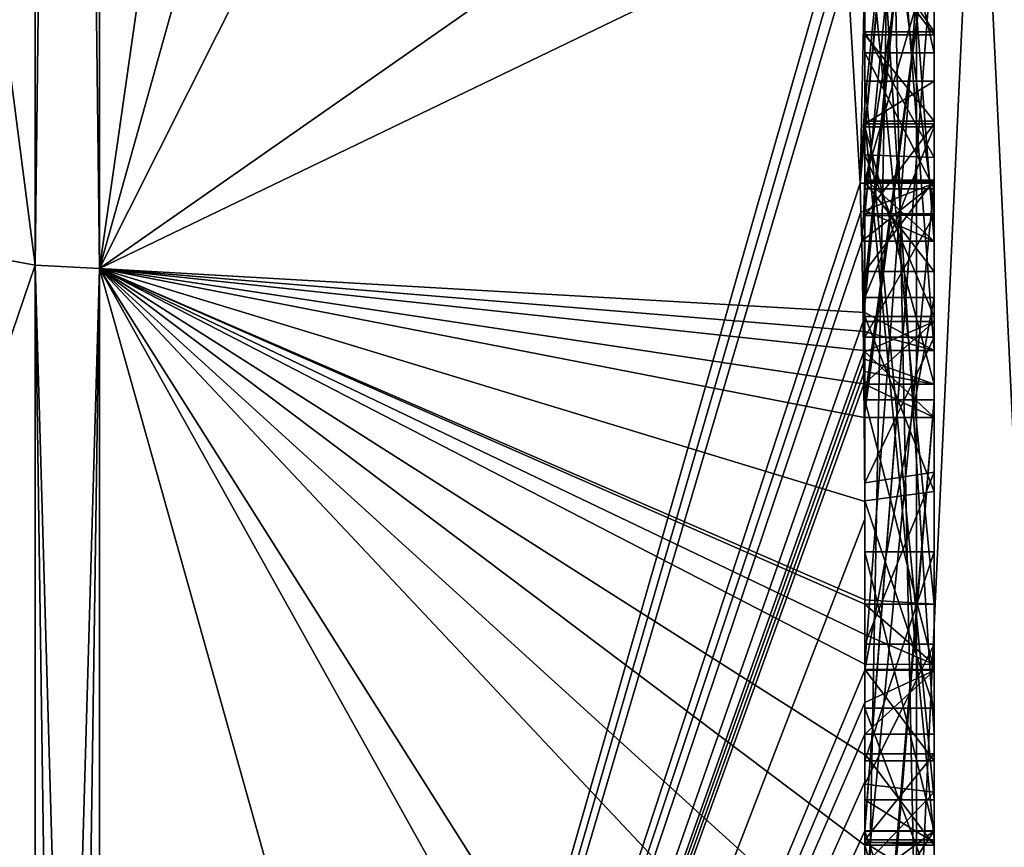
# Model space of a CAD drawing. Extents: x -23 to 700, y -2000 to 0.
# Tile 187 of 196: x 691.96 to 694.8, y -45.21 to -42.83. Entities that reach past the tile are written whole.
import ezdxf

# ---------------------------------------------------------------- set-up
doc = ezdxf.new("R2010")
doc.units = 0
doc.header["$LTSCALE"] = 65.149826
for name, color, linetype in [('1832', 7, 'CONTINUOUS'), ('1837', 7, 'CONTINUOUS'), ('1838', 7, 'CONTINUOUS'), ('1839', 7, 'CONTINUOUS'), ('1840', 7, 'CONTINUOUS'), ('1845', 7, 'CONTINUOUS'), ('1846', 7, 'CONTINUOUS'), ('1853', 7, 'CONTINUOUS'), ('1854', 7, 'CONTINUOUS'), ('1855', 7, 'CONTINUOUS'), ('1856', 7, 'CONTINUOUS'), ('1857', 7, 'CONTINUOUS'), ('1858', 7, 'CONTINUOUS'), ('1859', 7, 'CONTINUOUS'), ('1860', 7, 'CONTINUOUS'), ('1861', 7, 'CONTINUOUS'), ('1862', 7, 'CONTINUOUS'), ('1864', 7, 'CONTINUOUS'), ('1865', 7, 'CONTINUOUS'), ('1867', 7, 'CONTINUOUS'), ('1868', 7, 'CONTINUOUS'), ('1872', 7, 'CONTINUOUS'), ('1874', 7, 'CONTINUOUS'), ('1875', 7, 'CONTINUOUS'), ('1876', 7, 'CONTINUOUS'), ('1877', 7, 'CONTINUOUS'), ('1879', 7, 'CONTINUOUS'), ('1880', 7, 'CONTINUOUS'), ('1914', 7, 'CONTINUOUS'), ('1915', 7, 'CONTINUOUS'), ('1962', 7, 'CONTINUOUS'), ('1963', 7, 'CONTINUOUS'), ('1964', 7, 'CONTINUOUS'), ('1965', 7, 'CONTINUOUS'), ('1966', 7, 'CONTINUOUS'), ('1969', 7, 'CONTINUOUS'), ('1977', 7, 'CONTINUOUS'), ('1978', 7, 'CONTINUOUS'), ('1979', 7, 'CONTINUOUS'), ('1980', 7, 'CONTINUOUS'), ('1981', 7, 'CONTINUOUS'), ('1982', 7, 'CONTINUOUS'), ('1983', 7, 'CONTINUOUS'), ('1984', 7, 'CONTINUOUS'), ('1985', 7, 'CONTINUOUS'), ('1986', 7, 'CONTINUOUS'), ('1987', 7, 'CONTINUOUS'), ('1988', 7, 'CONTINUOUS'), ('1989', 7, 'CONTINUOUS'), ('1990', 7, 'CONTINUOUS'), ('1991', 7, 'CONTINUOUS'), ('1992', 7, 'CONTINUOUS'), ('1993', 7, 'CONTINUOUS'), ('1994', 7, 'CONTINUOUS'), ('1995', 7, 'CONTINUOUS'), ('1999', 7, 'CONTINUOUS'), ('2000', 7, 'CONTINUOUS'), ('2001', 7, 'CONTINUOUS'), ('2002', 7, 'CONTINUOUS'), ('2003', 7, 'CONTINUOUS'), ('2004', 7, 'CONTINUOUS')]:
    doc.layers.add(name, color=color, linetype=linetype)

msp = doc.modelspace()

# ---------------------------------------------------------------- linework, layer by layer
at = {"layer": '1832', "linetype": 'CONTINUOUS'}
for points in [[(694.4, -41.1824, 22.8326), (694.4, -38.471, 18.2362), (694.4, -46.0213, 31.3138), (694.4, -41.1824, 22.8326)], [(694.4, -43.9233, 38.4201), (694.4, -44.7004, 37.0741), (694.4, -38.471, 47.7638), (694.4, -43.9233, 38.4201)], [(694.4, -38.471, 47.7638), (694.4, -44.7004, 37.0741), (694.4, -46.0213, 34.6862), (694.4, -38.471, 47.7638)], [(694.4, -42.8623, 40.2577), (694.4, -43.9233, 38.4201), (694.4, -38.471, 47.7638), (694.4, -42.8623, 40.2577)], [(694.4, -42.5668, 40.7696), (694.4, -42.8623, 40.2577), (694.4, -38.471, 47.7638), (694.4, -42.5668, 40.7696)], [(694.4, -43.6713, 21.3956), (694.4, -39.1573, 17.0074), (694.4, -41.1824, 22.8326), (694.4, -43.6713, 21.3956)], [(694.4, -43.2856, 45.1078), (694.4, -41.5888, 42.4636), (694.4, -40.868, 43.712), (694.4, -43.2856, 45.1078)], [(694.4, -43.0722, 45.3725), (694.4, -41.0701, 44.2166), (694.4, -42.6649, 45.8527), (694.4, -43.0722, 45.3725)], [(694.4, -41.3536, 23.129), (694.4, -41.1824, 22.8326), (694.4, -46.0213, 31.3138), (694.4, -41.3536, 23.129)], [(694.4, -43.3864, 21.9554), (694.4, -41.3536, 23.129), (694.4, -41.8936, 24.0644), (694.4, -43.3864, 21.9554)], [(694.4, -41.8936, 24.0644), (694.4, -41.3536, 23.129), (694.4, -46.0213, 31.3138), (694.4, -41.8936, 24.0644)], [(694.4, -43.5981, 44.7025), (694.4, -41.5888, 42.4636), (694.4, -43.4432, 44.9061), (694.4, -43.5981, 44.7025)], [(694.4, -43.4432, 44.9061), (694.4, -41.5888, 42.4636), (694.4, -43.2856, 45.1078), (694.4, -43.4432, 44.9061)], [(694.4, -44.8863, 42.752), (694.4, -42.5668, 40.7696), (694.4, -41.7982, 42.1008), (694.4, -44.8863, 42.752)], [(694.4, -42.0881, 24.4014), (694.4, -41.8936, 24.0644), (694.4, -46.0213, 31.3138), (694.4, -42.0881, 24.4014)], [(694.4, -42.9225, 43.4447), (694.4, -43.3148, 42.7653), (694.4, -42.0428, 42.4851), (694.4, -42.9225, 43.4447)], [(694.4, -44.6844, 22.9024), (694.4, -42.0881, 24.4014), (694.4, -42.8713, 25.1498), (694.4, -44.6844, 22.9024)], [(694.4, -42.8713, 25.1498), (694.4, -42.0881, 24.4014), (694.4, -42.608, 25.3018), (694.4, -42.8713, 25.1498)], [(694.4, -42.608, 25.3018), (694.4, -42.0881, 24.4014), (694.4, -46.0213, 31.3138), (694.4, -42.608, 25.3018)], [(694.4, -43.9214, 21.7412), (694.4, -42.4607, 23.7837), (694.4, -44.4993, 22.6066), (694.4, -43.9214, 21.7412)], [(694.4, -45.158, 42.2656), (694.4, -42.5668, 40.7696), (694.4, -45.024, 42.5097), (694.4, -45.158, 42.2656)], [(694.4, -45.024, 42.5097), (694.4, -42.5668, 40.7696), (694.4, -44.8863, 42.752), (694.4, -45.024, 42.5097)], [(694.4, -43.2894, 26.4821), (694.4, -42.608, 25.3018), (694.4, -46.0213, 31.3138), (694.4, -43.2894, 26.4821)], [(694.4, -43.2164, 39.8471), (694.4, -43.9233, 38.4201), (694.4, -42.8623, 40.2577), (694.4, -43.2164, 39.8471)], [(694.4, -43.1201, 25.5806), (694.4, -44.6844, 22.9024), (694.4, -42.8713, 25.1498), (694.4, -43.1201, 25.5806)], [(694.4, -43.0044, 40.6196), (694.4, -45.0759, 41.8156), (694.4, -43.1278, 40.406), (694.4, -43.0044, 40.6196)], [(694.4, -44.9428, 23.9538), (694.4, -44.6844, 22.9024), (694.4, -43.1201, 25.5806), (694.4, -44.9428, 23.9538)], [(694.4, -45.1915, 24.3847), (694.4, -44.9428, 23.9538), (694.4, -43.1201, 25.5806), (694.4, -45.1915, 24.3847)], [(694.4, -43.1278, 40.406), (694.4, -45.0759, 41.8156), (694.4, -43.3925, 40.1131), (694.4, -43.1278, 40.406)], [(694.4, -43.1358, 43.6833), (694.4, -43.8058, 44.4205), (694.4, -43.6281, 42.8308), (694.4, -43.1358, 43.6833)], [(694.4, -43.6825, 39.6419), (694.4, -43.9233, 38.4201), (694.4, -43.2164, 39.8471), (694.4, -43.6825, 39.6419)], [(694.4, -43.5527, 26.33), (694.4, -43.2894, 26.4821), (694.4, -46.0213, 31.3138), (694.4, -43.5527, 26.33)], [(694.4, -43.2944, 25.8826), (694.4, -43.5527, 26.33), (694.4, -45.3659, 24.6866), (694.4, -43.2944, 25.8826)], [(694.4, -43.3925, 40.1131), (694.4, -45.0759, 41.8156), (694.4, -43.7428, 39.9829), (694.4, -43.3925, 40.1131)], [(694.4, -45.3659, 24.6866), (694.4, -43.5527, 26.33), (694.4, -46.0213, 31.3138), (694.4, -45.3659, 24.6866)], [(694.4, -43.6281, 42.8308), (694.4, -43.8058, 44.4205), (694.4, -44.2671, 43.7532), (694.4, -43.6281, 42.8308)], [(694.4, -44.7017, 43.0683), (694.4, -43.6281, 42.8308), (694.4, -44.2671, 43.7532), (694.4, -44.7017, 43.0683)], [(694.4, -44.2139, 39.6461), (694.4, -43.9233, 38.4201), (694.4, -43.6825, 39.6419), (694.4, -44.2139, 39.6461)], [(694.4, -43.7428, 39.9829), (694.4, -45.0759, 41.8156), (694.4, -44.1618, 40.0093), (694.4, -43.7428, 39.9829)], [(694.4, -44.2162, 22.1702), (694.4, -43.9214, 21.7412), (694.4, -44.4993, 22.6066), (694.4, -44.2162, 22.1702)], [(694.4, -46.2826, 39.7822), (694.4, -43.9233, 38.4201), (694.4, -45.9704, 40.5706), (694.4, -46.2826, 39.7822)], [(694.4, -45.9704, 40.5706), (694.4, -43.9233, 38.4201), (694.4, -45.3232, 40.2874), (694.4, -45.9704, 40.5706)], [(694.4, -45.3232, 40.2874), (694.4, -43.9233, 38.4201), (694.4, -44.8118, 39.8832), (694.4, -45.3232, 40.2874)], [(694.4, -44.8118, 39.8832), (694.4, -43.9233, 38.4201), (694.4, -44.2139, 39.6461), (694.4, -44.8118, 39.8832)], [(694.4, -44.1618, 40.0093), (694.4, -45.0759, 41.8156), (694.4, -44.6269, 40.2036), (694.4, -44.1618, 40.0093)], [(694.4, -44.3609, 38.2701), (694.4, -45.1656, 38.7347), (694.4, -44.9637, 37.2261), (694.4, -44.3609, 38.2701)], [(694.4, -44.6269, 40.2036), (694.4, -45.0759, 41.8156), (694.4, -45.0302, 40.509), (694.4, -44.6269, 40.2036)], [(694.4, -44.946, 23.352), (694.4, -44.6844, 22.9024), (694.4, -44.9428, 23.9538), (694.4, -44.946, 23.352)], [(694.4, -44.7004, 37.0741), (694.4, -44.9637, 37.2261), (694.4, -46.0213, 34.6862), (694.4, -44.7004, 37.0741)], [(694.4, -45.197, 23.807), (694.4, -44.946, 23.352), (694.4, -44.9428, 23.9538), (694.4, -45.197, 23.807)], [(694.4, -45.745, 37.7312), (694.4, -46.0083, 37.8832), (694.4, -44.9637, 37.2261), (694.4, -45.745, 37.7312)], [(694.4, -44.9637, 37.2261), (694.4, -46.0083, 37.8832), (694.4, -46.0213, 34.6862), (694.4, -44.9637, 37.2261)], [(694.4, -45.1656, 38.7347), (694.4, -45.745, 37.7312), (694.4, -44.9637, 37.2261), (694.4, -45.1656, 38.7347)], [(694.4, -45.0302, 40.509), (694.4, -45.0759, 41.8156), (694.4, -45.1992, 41.602), (694.4, -45.0302, 40.509)], [(694.4, -45.2635, 40.8578), (694.4, -45.0302, 40.509), (694.4, -45.1992, 41.602), (694.4, -45.2635, 40.8578)], [(694.4, -45.323, 41.2323), (694.4, -45.2635, 40.8578), (694.4, -45.1992, 41.602), (694.4, -45.323, 41.2323)]]:
    msp.add_3dface(points, dxfattribs=at)
at = {"layer": '1837', "linetype": 'CONTINUOUS'}
for points in [[(692.1949, -43.544, 48.544), (694.4, -28.1257, 52.4998), (692.1949, -28, 54.9825), (692.1949, -43.544, 48.544)], [(694.4, -35.6608, 50.9321), (694.4, -28.1257, 52.4998), (692.1949, -43.544, 48.544), (694.4, -35.6608, 50.9321)], [(694.4, -42.0038, 46.5699), (694.4, -35.6608, 50.9321), (692.1949, -43.544, 48.544), (694.4, -42.0038, 46.5699)], [(694.3341, -42.5125, 46.8636), (694.4, -42.0038, 46.5699), (692.1949, -43.544, 48.544), (694.3341, -42.5125, 46.8636)], [(694.3429, -42.5961, 46.7189), (694.3341, -42.5125, 46.8636), (692.1949, -49.9825, 33), (694.3429, -42.5961, 46.7189)], [(692.1949, -49.9825, 33), (694.3341, -42.5125, 46.8636), (692.1949, -43.544, 48.544), (692.1949, -49.9825, 33)], [(694.3508, -42.6805, 46.5727), (694.3429, -42.5961, 46.7189), (692.1949, -49.9825, 33), (694.3508, -42.6805, 46.5727)], [(694.4, -42.6649, 45.8527), (694.3508, -42.6805, 46.5727), (694.3867, -43.2981, 45.5029), (694.4, -42.6649, 45.8527)], [(694.4, -43.0722, 45.3725), (694.4, -42.6649, 45.8527), (694.3867, -43.2981, 45.5029), (694.4, -43.0722, 45.3725)], [(694.3867, -43.2981, 45.5029), (694.3508, -42.6805, 46.5727), (692.1949, -49.9825, 33), (694.3867, -43.2981, 45.5029)], [(694.3967, -43.1853, 45.4378), (694.4, -43.0722, 45.3725), (694.3867, -43.2981, 45.5029), (694.3967, -43.1853, 45.4378)], [(694.3893, -43.3819, 45.3577), (694.3867, -43.2981, 45.5029), (692.1949, -49.9825, 33), (694.3893, -43.3819, 45.3577)], [(694.4, -43.4432, 44.9061), (694.4, -43.2856, 45.1078), (694.3979, -43.376, 45.1599), (694.4, -43.4432, 44.9061)], [(694.3915, -43.4661, 45.212), (694.3893, -43.3819, 45.3577), (692.1949, -49.9825, 33), (694.3915, -43.4661, 45.212)], [(694.3915, -43.4661, 45.212), (694.4, -43.4432, 44.9061), (694.3979, -43.376, 45.1599), (694.3915, -43.4661, 45.212)], [(694.4, -43.4432, 44.9061), (694.3915, -43.4661, 45.212), (694.3958, -43.6968, 44.8124), (694.4, -43.4432, 44.9061)], [(694.3989, -43.6475, 44.7575), (694.4, -43.4432, 44.9061), (694.3958, -43.6968, 44.8124), (694.3989, -43.6475, 44.7575)], [(694.4, -43.5981, 44.7025), (694.4, -43.4432, 44.9061), (694.3989, -43.6475, 44.7575), (694.4, -43.5981, 44.7025)], [(694.3958, -43.6968, 44.8124), (694.3915, -43.4661, 45.212), (692.1949, -49.9825, 33), (694.3958, -43.6968, 44.8124)], [(694.3969, -43.787, 44.656), (694.3958, -43.6968, 44.8124), (692.1949, -49.9825, 33), (694.3969, -43.787, 44.656)], [(694.3978, -43.8775, 44.4994), (694.3969, -43.787, 44.656), (692.1949, -49.9825, 33), (694.3978, -43.8775, 44.4994)], [(694.4, -44.2671, 43.7532), (694.4, -43.8058, 44.4205), (692.1949, -49.9825, 33), (694.4, -44.2671, 43.7532)], [(694.4, -43.8058, 44.4205), (694.3995, -43.8416, 44.46), (692.1949, -49.9825, 33), (694.4, -43.8058, 44.4205)], [(694.3995, -43.8416, 44.46), (694.3978, -43.8775, 44.4994), (692.1949, -49.9825, 33), (694.3995, -43.8416, 44.46)], [(694.4, -44.7017, 43.0683), (694.4, -44.2671, 43.7532), (692.1949, -49.9825, 33), (694.4, -44.7017, 43.0683)], [(694.4, -44.7949, 42.9103), (694.4, -44.7017, 43.0683), (692.1949, -49.9825, 33), (694.4, -44.7949, 42.9103)], [(694.4, -44.8863, 42.752), (694.4, -44.7949, 42.9103), (692.1949, -49.9825, 33), (694.4, -44.8863, 42.752)], [(694.4, -45.024, 42.5097), (694.4, -44.8863, 42.752), (692.1949, -49.9825, 33), (694.4, -45.024, 42.5097)], [(694.4, -45.1649, 42.2696), (694.4, -45.024, 42.5097), (692.1949, -49.9825, 33), (694.4, -45.1649, 42.2696)], [(694.4, -45.158, 42.2656), (694.4, -45.024, 42.5097), (694.4, -45.1649, 42.2696), (694.4, -45.158, 42.2656)], [(694.3999, -45.3164, 42.0071), (694.4, -45.1649, 42.2696), (692.1949, -49.9825, 33), (694.3999, -45.3164, 42.0071)]]:
    msp.add_3dface(points, dxfattribs=at)
at = {"layer": '1838', "linetype": 'CONTINUOUS'}
for points in [[(692.1949, -28, 11.0175), (694.4, -39.1573, 17.0074), (692.1949, -43.544, 17.456), (692.1949, -28, 11.0175)], [(694.4, -39.1573, 17.0074), (694.4, -43.6713, 21.3956), (692.1949, -43.544, 17.456), (694.4, -39.1573, 17.0074)], [(694.4, -44.2162, 22.1702), (694.4, -44.4993, 22.6066), (692.1949, -43.544, 17.456), (694.4, -44.2162, 22.1702)], [(694.4, -44.2162, 22.1702), (692.1949, -43.544, 17.456), (694.3985, -43.974, 21.6677), (694.4, -44.2162, 22.1702)], [(692.1949, -43.544, 17.456), (694.4, -43.6713, 21.3956), (694.3992, -43.7259, 21.3641), (692.1949, -43.544, 17.456)], [(694.4, -44.6844, 22.9024), (694.4, -44.946, 23.352), (692.1949, -43.544, 17.456), (694.4, -44.6844, 22.9024)], [(694.4, -44.6844, 22.9024), (692.1949, -43.544, 17.456), (694.4, -44.599, 22.7504), (694.4, -44.6844, 22.9024)], [(692.1949, -43.544, 17.456), (694.4, -44.946, 23.352), (694.4, -45.2061, 23.8018), (692.1949, -43.544, 17.456)], [(694.4, -47.0336, 28.7609), (694.4, -47.5, 33), (692.1949, -43.544, 17.456), (694.4, -47.0336, 28.7609)], [(694.4, -47.0336, 28.7609), (692.1949, -43.544, 17.456), (694.3979, -45.8875, 24.9821), (694.4, -47.0336, 28.7609)], [(694.4, -47.5, 33), (693.7691, -49.1602, 33), (692.1949, -43.544, 17.456), (694.4, -47.5, 33)], [(693.7691, -49.1602, 33), (692.1949, -49.9825, 33), (692.1949, -43.544, 17.456), (693.7691, -49.1602, 33)], [(694.3979, -45.8875, 24.9821), (692.1949, -43.544, 17.456), (694.3996, -45.5472, 24.3927), (694.3979, -45.8875, 24.9821)], [(694.3996, -45.5472, 24.3927), (692.1949, -43.544, 17.456), (694.4, -45.2061, 23.8018), (694.3996, -45.5472, 24.3927)], [(694.4, -44.599, 22.7504), (692.1949, -43.544, 17.456), (694.4, -44.5119, 22.5994), (694.4, -44.599, 22.7504)], [(694.4, -44.5119, 22.5994), (692.1949, -43.544, 17.456), (694.4, -44.4993, 22.6066), (694.4, -44.5119, 22.5994)], [(694.3985, -43.974, 21.6677), (692.1949, -43.544, 17.456), (694.3978, -43.8771, 21.5), (694.3985, -43.974, 21.6677)], [(694.3978, -43.8771, 21.5), (692.1949, -43.544, 17.456), (694.3969, -43.7805, 21.3326), (694.3978, -43.8771, 21.5)], [(694.3969, -43.7805, 21.3326), (692.1949, -43.544, 17.456), (694.3992, -43.7259, 21.3641), (694.3969, -43.7805, 21.3326)], [(694.4, -43.9214, 21.7412), (694.4, -44.2162, 22.1702), (694.3985, -43.974, 21.6677), (694.4, -43.9214, 21.7412)], [(694.3996, -43.9477, 21.7045), (694.4, -43.9214, 21.7412), (694.3985, -43.974, 21.6677), (694.3996, -43.9477, 21.7045)], [(694.4, -45.2061, 23.8018), (694.4, -44.946, 23.352), (694.4, -45.197, 23.807), (694.4, -45.2061, 23.8018)]]:
    msp.add_3dface(points, dxfattribs=at)
at = {"layer": '1839', "linetype": 'CONTINUOUS'}
for points in [[(690, -43.1626, 17.8363), (690, -28, 11.5562), (692.0094, -43.535, 17.465), (690, -43.1626, 17.8363)], [(692.0094, -43.535, 17.465), (690, -28, 11.5562), (692.0094, -28, 11.0302), (692.0094, -43.535, 17.465)], [(690, -49.444, 33), (690, -43.1626, 17.8363), (692.0094, -49.9698, 33), (690, -49.444, 33)], [(692.0094, -49.9698, 33), (690, -43.1626, 17.8363), (692.0094, -43.535, 17.465), (692.0094, -49.9698, 33)]]:
    msp.add_3dface(points, dxfattribs=at)
at = {"layer": '1840', "linetype": 'CONTINUOUS'}
for points in [[(690, -28, 54.4438), (690, -43.1626, 48.1637), (692.0094, -28, 54.9698), (690, -28, 54.4438)], [(692.0094, -28, 54.9698), (690, -43.1626, 48.1637), (692.0094, -43.535, 48.535), (692.0094, -28, 54.9698)], [(690, -43.1626, 48.1637), (690, -49.444, 33), (692.0094, -43.535, 48.535), (690, -43.1626, 48.1637)], [(690, -49.444, 33), (692.0094, -49.9698, 33), (692.0094, -43.535, 48.535), (690, -49.444, 33)]]:
    msp.add_3dface(points, dxfattribs=at)
at = {"layer": '1845', "linetype": 'CONTINUOUS'}
for points in [[(692.1949, -43.544, 48.544), (692.1949, -28, 54.9825), (692.0094, -43.535, 48.535), (692.1949, -43.544, 48.544)], [(692.1949, -28, 54.9825), (692.0094, -28, 54.9698), (692.0094, -43.535, 48.535), (692.1949, -28, 54.9825)], [(692.0094, -49.9698, 33), (692.1949, -43.544, 48.544), (692.0094, -43.535, 48.535), (692.0094, -49.9698, 33)], [(692.1949, -43.544, 48.544), (692.0094, -49.9698, 33), (692.1016, -49.9849, 33), (692.1949, -43.544, 48.544)], [(692.1949, -49.9825, 33), (692.1949, -43.544, 48.544), (692.1016, -49.9849, 33), (692.1949, -49.9825, 33)]]:
    msp.add_3dface(points, dxfattribs=at)
at = {"layer": '1846', "linetype": 'CONTINUOUS'}
for points in [[(692.1949, -28, 11.0175), (692.1949, -43.544, 17.456), (692.0094, -28, 11.0302), (692.1949, -28, 11.0175)], [(692.1949, -43.544, 17.456), (692.0094, -43.535, 17.465), (692.0094, -28, 11.0302), (692.1949, -43.544, 17.456)], [(692.1949, -43.544, 17.456), (692.1949, -49.9825, 33), (692.0094, -43.535, 17.465), (692.1949, -43.544, 17.456)], [(692.0094, -43.535, 17.465), (692.1949, -49.9825, 33), (692.1016, -49.9849, 33), (692.0094, -43.535, 17.465)], [(692.0094, -49.9698, 33), (692.0094, -43.535, 17.465), (692.1016, -49.9849, 33), (692.0094, -49.9698, 33)]]:
    msp.add_3dface(points, dxfattribs=at)
at = {"layer": '1853', "linetype": 'CONTINUOUS'}
for points in [[(694.6, -43.7805, 21.3326), (694.6, -41.1824, 22.8326), (694.6, -41.3536, 23.129), (694.6, -43.7805, 21.3326)], [(694.6, -43.3864, 21.9554), (694.6, -43.7805, 21.3326), (694.6, -41.3536, 23.129), (694.6, -43.3864, 21.9554)], [(694.6, -42.4607, 23.7837), (694.6, -43.974, 21.6677), (694.6, -41.8936, 24.0644), (694.6, -42.4607, 23.7837)], [(694.6, -41.8936, 24.0644), (694.6, -43.974, 21.6677), (694.6, -43.3864, 21.9554), (694.6, -41.8936, 24.0644)], [(694.6, -44.5119, 22.5994), (694.6, -42.4607, 23.7837), (694.6, -42.0881, 24.4014), (694.6, -44.5119, 22.5994)], [(694.6, -44.6862, 22.9014), (694.6, -44.5119, 22.5994), (694.6, -42.0881, 24.4014), (694.6, -44.6862, 22.9014)], [(694.6, -42.608, 25.3018), (694.6, -43.2894, 26.4821), (694.6, -42.8713, 25.1498), (694.6, -42.608, 25.3018)], [(694.6, -42.8713, 25.1498), (694.6, -43.2894, 26.4821), (694.6, -43.1201, 25.5806), (694.6, -42.8713, 25.1498)], [(694.6, -43.2894, 26.4821), (694.6, -43.2944, 25.8826), (694.6, -43.1201, 25.5806), (694.6, -43.2894, 26.4821)], [(694.6, -43.1201, 25.5806), (694.6, -43.2944, 25.8826), (694.6, -45.1915, 24.3847), (694.6, -43.1201, 25.5806)], [(694.6, -43.5527, 26.33), (694.6, -43.2944, 25.8826), (694.6, -43.2894, 26.4821), (694.6, -43.5527, 26.33)], [(694.6, -43.2944, 25.8826), (694.6, -45.3659, 24.6866), (694.6, -45.1915, 24.3847), (694.6, -43.2944, 25.8826)], [(694.6, -43.974, 21.6677), (694.6, -43.7805, 21.3326), (694.6, -43.3864, 21.9554), (694.6, -43.974, 21.6677)], [(694.6, -45.2061, 23.8018), (694.6, -44.9428, 23.9538), (694.6, -45.1915, 24.3847), (694.6, -45.2061, 23.8018)], [(694.6, -45.3659, 24.6866), (694.6, -45.2061, 23.8018), (694.6, -45.1915, 24.3847), (694.6, -45.3659, 24.6866)], [(694.6, -45.8875, 24.9821), (694.6, -45.2061, 23.8018), (694.6, -45.6242, 25.1341), (694.6, -45.8875, 24.9821)], [(694.6, -45.6242, 25.1341), (694.6, -45.2061, 23.8018), (694.6, -45.3659, 24.6866), (694.6, -45.6242, 25.1341)]]:
    msp.add_3dface(points, dxfattribs=at)
at = {"layer": '1854', "linetype": 'CONTINUOUS'}
for points in [[(694.4, -43.1201, 25.5806), (694.4, -42.8713, 25.1498), (694.6, -43.1201, 25.5806), (694.4, -43.1201, 25.5806)], [(694.4, -42.8713, 25.1498), (694.6, -42.8713, 25.1498), (694.6, -43.1201, 25.5806), (694.4, -42.8713, 25.1498)]]:
    msp.add_3dface(points, dxfattribs=at)
at = {"layer": '1855', "linetype": 'CONTINUOUS'}
for points in [[(694.4, -45.1915, 24.3847), (694.4, -43.1201, 25.5806), (694.6, -45.1915, 24.3847), (694.4, -45.1915, 24.3847)], [(694.4, -43.1201, 25.5806), (694.6, -43.1201, 25.5806), (694.6, -45.1915, 24.3847), (694.4, -43.1201, 25.5806)]]:
    msp.add_3dface(points, dxfattribs=at)
at = {"layer": '1856', "linetype": 'CONTINUOUS'}
for points in [[(694.4, -44.9428, 23.9538), (694.4, -45.1915, 24.3847), (694.6, -44.9428, 23.9538), (694.4, -44.9428, 23.9538)], [(694.6, -44.9428, 23.9538), (694.4, -45.1915, 24.3847), (694.6, -45.1915, 24.3847), (694.6, -44.9428, 23.9538)]]:
    msp.add_3dface(points, dxfattribs=at)
at = {"layer": '1857', "linetype": 'CONTINUOUS'}
for points in [[(694.4, -45.197, 23.807), (694.4, -44.9428, 23.9538), (694.6, -45.2061, 23.8018), (694.4, -45.197, 23.807)], [(694.4, -44.9428, 23.9538), (694.6, -44.9428, 23.9538), (694.6, -45.2061, 23.8018), (694.4, -44.9428, 23.9538)], [(694.4, -45.2061, 23.8018), (694.4, -45.197, 23.807), (694.6, -45.2061, 23.8018), (694.4, -45.2061, 23.8018)]]:
    msp.add_3dface(points, dxfattribs=at)
at = {"layer": '1858', "linetype": 'CONTINUOUS'}
for points in [[(694.3978, -43.8771, 21.5), (694.3969, -43.7805, 21.3326), (694.6, -43.974, 21.6677), (694.3978, -43.8771, 21.5)], [(694.3969, -43.7805, 21.3326), (694.6, -43.7805, 21.3326), (694.6, -43.974, 21.6677), (694.3969, -43.7805, 21.3326)], [(694.3985, -43.974, 21.6677), (694.3978, -43.8771, 21.5), (694.6, -43.974, 21.6677), (694.3985, -43.974, 21.6677)]]:
    msp.add_3dface(points, dxfattribs=at)
at = {"layer": '1859', "linetype": 'CONTINUOUS'}
for points in [[(694.3996, -43.9477, 21.7045), (694.3985, -43.974, 21.6677), (694.6, -42.4607, 23.7837), (694.3996, -43.9477, 21.7045)], [(694.3985, -43.974, 21.6677), (694.6, -43.974, 21.6677), (694.6, -42.4607, 23.7837), (694.3985, -43.974, 21.6677)], [(694.4, -43.9214, 21.7412), (694.3996, -43.9477, 21.7045), (694.6, -42.4607, 23.7837), (694.4, -43.9214, 21.7412)], [(694.4, -42.4607, 23.7837), (694.4, -43.9214, 21.7412), (694.6, -42.4607, 23.7837), (694.4, -42.4607, 23.7837)]]:
    msp.add_3dface(points, dxfattribs=at)
at = {"layer": '1860', "linetype": 'CONTINUOUS'}
for points in [[(694.4, -44.4993, 22.6066), (694.4, -42.4607, 23.7837), (694.6, -44.5119, 22.5994), (694.4, -44.4993, 22.6066)], [(694.4, -42.4607, 23.7837), (694.6, -42.4607, 23.7837), (694.6, -44.5119, 22.5994), (694.4, -42.4607, 23.7837)], [(694.4, -44.5119, 22.5994), (694.4, -44.4993, 22.6066), (694.6, -44.5119, 22.5994), (694.4, -44.5119, 22.5994)]]:
    msp.add_3dface(points, dxfattribs=at)
at = {"layer": '1861', "linetype": 'CONTINUOUS'}
for points in [[(694.4, -44.599, 22.7504), (694.4, -44.5119, 22.5994), (694.6, -44.6862, 22.9014), (694.4, -44.599, 22.7504)], [(694.4, -44.5119, 22.5994), (694.6, -44.5119, 22.5994), (694.6, -44.6862, 22.9014), (694.4, -44.5119, 22.5994)], [(694.4, -44.6844, 22.9024), (694.4, -44.599, 22.7504), (694.6, -44.6862, 22.9014), (694.4, -44.6844, 22.9024)]]:
    msp.add_3dface(points, dxfattribs=at)
at = {"layer": '1862', "linetype": 'CONTINUOUS'}
for points in [[(694.4, -42.0881, 24.4014), (694.4, -44.6844, 22.9024), (694.6, -42.0881, 24.4014), (694.4, -42.0881, 24.4014)], [(694.4, -44.6844, 22.9024), (694.6, -44.6862, 22.9014), (694.6, -42.0881, 24.4014), (694.4, -44.6844, 22.9024)]]:
    msp.add_3dface(points, dxfattribs=at)
at = {"layer": '1864', "linetype": 'CONTINUOUS'}
for points in [[(694.4, -43.3864, 21.9554), (694.4, -41.8936, 24.0644), (694.6, -43.3864, 21.9554), (694.4, -43.3864, 21.9554)], [(694.4, -41.8936, 24.0644), (694.6, -41.8936, 24.0644), (694.6, -43.3864, 21.9554), (694.4, -41.8936, 24.0644)]]:
    msp.add_3dface(points, dxfattribs=at)
at = {"layer": '1865', "linetype": 'CONTINUOUS'}
for points in [[(694.4, -41.3536, 23.129), (694.4, -43.3864, 21.9554), (694.6, -41.3536, 23.129), (694.4, -41.3536, 23.129)], [(694.4, -43.3864, 21.9554), (694.6, -43.3864, 21.9554), (694.6, -41.3536, 23.129), (694.4, -43.3864, 21.9554)]]:
    msp.add_3dface(points, dxfattribs=at)
at = {"layer": '1867', "linetype": 'CONTINUOUS'}
for points in [[(694.4, -43.6713, 21.3956), (694.4, -41.1824, 22.8326), (694.6, -43.7805, 21.3326), (694.4, -43.6713, 21.3956)], [(694.4, -41.1824, 22.8326), (694.6, -41.1824, 22.8326), (694.6, -43.7805, 21.3326), (694.4, -41.1824, 22.8326)], [(694.3992, -43.7259, 21.3641), (694.4, -43.6713, 21.3956), (694.6, -43.7805, 21.3326), (694.3992, -43.7259, 21.3641)], [(694.3969, -43.7805, 21.3326), (694.3992, -43.7259, 21.3641), (694.6, -43.7805, 21.3326), (694.3969, -43.7805, 21.3326)]]:
    msp.add_3dface(points, dxfattribs=at)
at = {"layer": '1868', "linetype": 'CONTINUOUS'}
for points in [[(694.6, -43.4661, 45.212), (694.6, -40.868, 43.712), (694.6, -41.0701, 44.2166), (694.6, -43.4661, 45.212)], [(694.6, -43.2981, 45.5029), (694.6, -43.4661, 45.212), (694.6, -41.0701, 44.2166), (694.6, -43.2981, 45.5029)], [(694.6, -41.5888, 42.4636), (694.6, -43.6968, 44.8124), (694.6, -42.9225, 43.4447), (694.6, -41.5888, 42.4636)], [(694.6, -42.0428, 42.4851), (694.6, -41.5888, 42.4636), (694.6, -42.9225, 43.4447), (694.6, -42.0428, 42.4851)], [(694.6, -44.8863, 42.752), (694.6, -41.7982, 42.1008), (694.6, -44.7035, 43.0687), (694.6, -44.8863, 42.752)], [(694.6, -44.7035, 43.0687), (694.6, -41.7982, 42.1008), (694.6, -43.6281, 42.8308), (694.6, -44.7035, 43.0687)], [(694.6, -43.6281, 42.8308), (694.6, -41.7982, 42.1008), (694.6, -43.3148, 42.7653), (694.6, -43.6281, 42.8308)], [(694.6, -43.3148, 42.7653), (694.6, -41.7982, 42.1008), (694.6, -42.0428, 42.4851), (694.6, -43.3148, 42.7653)], [(694.6, -42.5668, 40.7696), (694.6, -45.1649, 42.2696), (694.6, -45.0759, 41.8156), (694.6, -42.5668, 40.7696)], [(694.6, -42.8623, 40.2577), (694.6, -42.5668, 40.7696), (694.6, -43.0044, 40.6196), (694.6, -42.8623, 40.2577)], [(694.6, -42.5668, 40.7696), (694.6, -45.0759, 41.8156), (694.6, -43.0044, 40.6196), (694.6, -42.5668, 40.7696)], [(694.6, -43.2248, 39.8404), (694.6, -42.8623, 40.2577), (694.6, -43.3909, 40.1138), (694.6, -43.2248, 39.8404)], [(694.6, -43.3909, 40.1138), (694.6, -42.8623, 40.2577), (694.6, -43.1278, 40.406), (694.6, -43.3909, 40.1138)], [(694.6, -43.1278, 40.406), (694.6, -42.8623, 40.2577), (694.6, -43.0044, 40.6196), (694.6, -43.1278, 40.406)], [(694.6, -43.1358, 43.6833), (694.6, -43.6281, 42.8308), (694.6, -42.9225, 43.4447), (694.6, -43.1358, 43.6833)], [(694.6, -43.6281, 42.8308), (694.6, -43.3148, 42.7653), (694.6, -42.9225, 43.4447), (694.6, -43.6281, 42.8308)], [(694.6, -43.6968, 44.8124), (694.6, -43.1358, 43.6833), (694.6, -42.9225, 43.4447), (694.6, -43.6968, 44.8124)], [(694.6, -43.8775, 44.4994), (694.6, -43.1358, 43.6833), (694.6, -43.6968, 44.8124), (694.6, -43.8775, 44.4994)], [(694.6, -43.6825, 39.6419), (694.6, -43.2248, 39.8404), (694.6, -44.1316, 40.0018), (694.6, -43.6825, 39.6419)], [(694.6, -44.1316, 40.0018), (694.6, -43.2248, 39.8404), (694.6, -43.7428, 39.9829), (694.6, -44.1316, 40.0018)], [(694.6, -43.7428, 39.9829), (694.6, -43.2248, 39.8404), (694.6, -43.3909, 40.1138), (694.6, -43.7428, 39.9829)], [(694.6, -44.1869, 39.6399), (694.6, -43.6825, 39.6419), (694.6, -45.346, 40.3126), (694.6, -44.1869, 39.6399)], [(694.6, -45.346, 40.3126), (694.6, -43.6825, 39.6419), (694.6, -45.5904, 40.7501), (694.6, -45.346, 40.3126)], [(694.6, -45.5904, 40.7501), (694.6, -43.6825, 39.6419), (694.6, -44.6269, 40.2036), (694.6, -45.5904, 40.7501)], [(694.6, -44.6269, 40.2036), (694.6, -43.6825, 39.6419), (694.6, -44.1316, 40.0018), (694.6, -44.6269, 40.2036)], [(694.6, -43.9233, 38.4201), (694.6, -46.5214, 39.9201), (694.6, -46.4324, 39.4661), (694.6, -43.9233, 38.4201)], [(694.6, -44.7004, 37.0741), (694.6, -43.9233, 38.4201), (694.6, -44.9637, 37.2261), (694.6, -44.7004, 37.0741)], [(694.6, -44.9637, 37.2261), (694.6, -43.9233, 38.4201), (694.6, -44.3609, 38.2701), (694.6, -44.9637, 37.2261)], [(694.6, -44.3609, 38.2701), (694.6, -43.9233, 38.4201), (694.6, -45.1656, 38.7347), (694.6, -44.3609, 38.2701)], [(694.6, -45.1656, 38.7347), (694.6, -43.9233, 38.4201), (694.6, -45.4289, 38.8867), (694.6, -45.1656, 38.7347)], [(694.6, -45.4289, 38.8867), (694.6, -43.9233, 38.4201), (694.6, -46.4324, 39.4661), (694.6, -45.4289, 38.8867)], [(694.6, -44.8118, 39.8832), (694.6, -44.1869, 39.6399), (694.6, -45.346, 40.3126), (694.6, -44.8118, 39.8832)], [(694.6, -45.0535, 40.5329), (694.6, -45.5904, 40.7501), (694.6, -44.6269, 40.2036), (694.6, -45.0535, 40.5329)], [(694.6, -45.2635, 40.8578), (694.6, -45.5904, 40.7501), (694.6, -45.0535, 40.5329), (694.6, -45.2635, 40.8578)], [(694.6, -45.1649, 42.2696), (694.6, -45.4678, 41.7448), (694.6, -45.0759, 41.8156), (694.6, -45.1649, 42.2696)], [(694.6, -45.0759, 41.8156), (694.6, -45.4678, 41.7448), (694.6, -45.1992, 41.602), (694.6, -45.0759, 41.8156)], [(694.6, -45.745, 37.7312), (694.6, -45.1656, 38.7347), (694.6, -46.0083, 37.8832), (694.6, -45.745, 37.7312)], [(694.6, -46.0083, 37.8832), (694.6, -45.1656, 38.7347), (694.6, -45.4289, 38.8867), (694.6, -46.0083, 37.8832)], [(694.6, -45.1992, 41.602), (694.6, -45.4678, 41.7448), (694.6, -45.324, 41.2239), (694.6, -45.1992, 41.602)]]:
    msp.add_3dface(points, dxfattribs=at)
at = {"layer": '1872', "linetype": 'CONTINUOUS'}
for points in [[(694.4, -43.2856, 45.1078), (694.4, -40.868, 43.712), (694.6, -43.4661, 45.212), (694.4, -43.2856, 45.1078)], [(694.4, -40.868, 43.712), (694.6, -40.868, 43.712), (694.6, -43.4661, 45.212), (694.4, -40.868, 43.712)], [(694.3979, -43.376, 45.1599), (694.4, -43.2856, 45.1078), (694.6, -43.4661, 45.212), (694.3979, -43.376, 45.1599)], [(694.3915, -43.4661, 45.212), (694.3979, -43.376, 45.1599), (694.6, -43.4661, 45.212), (694.3915, -43.4661, 45.212)]]:
    msp.add_3dface(points, dxfattribs=at)
at = {"layer": '1874', "linetype": 'CONTINUOUS'}
for points in [[(694.4, -44.8863, 42.752), (694.4, -41.7982, 42.1008), (694.6, -44.8863, 42.752), (694.4, -44.8863, 42.752)], [(694.4, -41.7982, 42.1008), (694.6, -41.7982, 42.1008), (694.6, -44.8863, 42.752), (694.4, -41.7982, 42.1008)]]:
    msp.add_3dface(points, dxfattribs=at)
at = {"layer": '1875', "linetype": 'CONTINUOUS'}
for points in [[(694.4, -43.2164, 39.8471), (694.4, -42.8623, 40.2577), (694.6, -43.2248, 39.8404), (694.4, -43.2164, 39.8471)], [(694.4, -42.8623, 40.2577), (694.6, -42.8623, 40.2577), (694.6, -43.2248, 39.8404), (694.4, -42.8623, 40.2577)], [(694.4, -43.6825, 39.6419), (694.4, -43.2164, 39.8471), (694.6, -43.6825, 39.6419), (694.4, -43.6825, 39.6419)], [(694.4, -43.2164, 39.8471), (694.6, -43.2248, 39.8404), (694.6, -43.6825, 39.6419), (694.4, -43.2164, 39.8471)]]:
    msp.add_3dface(points, dxfattribs=at)
at = {"layer": '1876', "linetype": 'CONTINUOUS'}
for points in [[(694.4, -44.2139, 39.6461), (694.4, -43.6825, 39.6419), (694.6, -44.1869, 39.6399), (694.4, -44.2139, 39.6461)], [(694.4, -43.6825, 39.6419), (694.6, -43.6825, 39.6419), (694.6, -44.1869, 39.6399), (694.4, -43.6825, 39.6419)], [(694.4, -44.2139, 39.6461), (694.6, -44.1869, 39.6399), (694.6, -44.8118, 39.8832), (694.4, -44.2139, 39.6461)], [(694.4, -44.8118, 39.8832), (694.4, -44.2139, 39.6461), (694.6, -44.8118, 39.8832), (694.4, -44.8118, 39.8832)]]:
    msp.add_3dface(points, dxfattribs=at)
at = {"layer": '1877', "linetype": 'CONTINUOUS'}
for points in [[(694.4, -45.3232, 40.2874), (694.4, -44.8118, 39.8832), (694.6, -45.346, 40.3126), (694.4, -45.3232, 40.2874)], [(694.4, -44.8118, 39.8832), (694.6, -44.8118, 39.8832), (694.6, -45.346, 40.3126), (694.4, -44.8118, 39.8832)]]:
    msp.add_3dface(points, dxfattribs=at)
at = {"layer": '1879', "linetype": 'CONTINUOUS'}
for points in [[(694.3999, -45.3164, 42.0071), (694.3998, -45.4678, 41.7448), (694.6, -45.1649, 42.2696), (694.3999, -45.3164, 42.0071)], [(694.6, -45.1649, 42.2696), (694.3998, -45.4678, 41.7448), (694.6, -45.4678, 41.7448), (694.6, -45.1649, 42.2696)], [(694.4, -45.1649, 42.2696), (694.3999, -45.3164, 42.0071), (694.6, -45.1649, 42.2696), (694.4, -45.1649, 42.2696)]]:
    msp.add_3dface(points, dxfattribs=at)
at = {"layer": '1880', "linetype": 'CONTINUOUS'}
for points in [[(694.4, -42.5668, 40.7696), (694.4, -45.158, 42.2656), (694.6, -42.5668, 40.7696), (694.4, -42.5668, 40.7696)], [(694.4, -45.158, 42.2656), (694.4, -45.1649, 42.2696), (694.6, -42.5668, 40.7696), (694.4, -45.158, 42.2656)], [(694.4, -45.1649, 42.2696), (694.6, -45.1649, 42.2696), (694.6, -42.5668, 40.7696), (694.4, -45.1649, 42.2696)]]:
    msp.add_3dface(points, dxfattribs=at)
at = {"layer": '1914', "linetype": 'CONTINUOUS'}
for points in [[(694.9, -45.5332, 34.5315), (694.9, -38.093, 47.4185), (694.549, -38.2017, 47.518), (694.9, -45.5332, 34.5315)], [(694.4, -38.471, 47.7638), (694.549, -45.6738, 34.5759), (694.549, -38.2017, 47.518), (694.4, -38.471, 47.7638)], [(694.549, -45.6738, 34.5759), (694.9, -45.5332, 34.5315), (694.549, -38.2017, 47.518), (694.549, -45.6738, 34.5759)], [(694.4, -38.471, 47.7638), (694.4, -46.0213, 34.6862), (694.549, -45.6738, 34.5759), (694.4, -38.471, 47.7638)]]:
    msp.add_3dface(points, dxfattribs=at)
at = {"layer": '1915', "linetype": 'CONTINUOUS'}
for points in [[(694.9, -38.093, 18.5815), (694.9, -45.5332, 31.4685), (694.549, -45.6738, 31.4241), (694.9, -38.093, 18.5815)], [(694.549, -38.2017, 18.482), (694.9, -38.093, 18.5815), (694.549, -45.6738, 31.4241), (694.549, -38.2017, 18.482)], [(694.4, -46.0213, 31.3138), (694.4, -38.471, 18.2362), (694.549, -38.2017, 18.482), (694.4, -46.0213, 31.3138)], [(694.4, -46.0213, 31.3138), (694.549, -38.2017, 18.482), (694.549, -45.6738, 31.4241), (694.4, -46.0213, 31.3138)]]:
    msp.add_3dface(points, dxfattribs=at)
at = {"layer": '1962', "linetype": 'CONTINUOUS'}
for points in [[(694.4, -42.8713, 25.1498), (694.4, -42.608, 25.3018), (694.6, -42.8713, 25.1498), (694.4, -42.8713, 25.1498)], [(694.4, -42.608, 25.3018), (694.6, -42.608, 25.3018), (694.6, -42.8713, 25.1498), (694.4, -42.608, 25.3018)]]:
    msp.add_3dface(points, dxfattribs=at)
at = {"layer": '1963', "linetype": 'CONTINUOUS'}
for points in [[(694.4, -42.608, 25.3018), (694.4, -43.2894, 26.4821), (694.6, -42.608, 25.3018), (694.4, -42.608, 25.3018)], [(694.4, -43.2894, 26.4821), (694.6, -43.2894, 26.4821), (694.6, -42.608, 25.3018), (694.4, -43.2894, 26.4821)]]:
    msp.add_3dface(points, dxfattribs=at)
at = {"layer": '1964', "linetype": 'CONTINUOUS'}
for points in [[(694.4, -43.2894, 26.4821), (694.4, -43.5527, 26.33), (694.6, -43.2894, 26.4821), (694.4, -43.2894, 26.4821)], [(694.4, -43.5527, 26.33), (694.6, -43.5527, 26.33), (694.6, -43.2894, 26.4821), (694.4, -43.5527, 26.33)]]:
    msp.add_3dface(points, dxfattribs=at)
at = {"layer": '1965', "linetype": 'CONTINUOUS'}
for points in [[(694.4, -43.5527, 26.33), (694.4, -43.2944, 25.8826), (694.6, -43.5527, 26.33), (694.4, -43.5527, 26.33)], [(694.4, -43.2944, 25.8826), (694.6, -43.2944, 25.8826), (694.6, -43.5527, 26.33), (694.4, -43.2944, 25.8826)]]:
    msp.add_3dface(points, dxfattribs=at)
at = {"layer": '1966', "linetype": 'CONTINUOUS'}
for points in [[(694.4, -43.2944, 25.8826), (694.4, -45.3659, 24.6866), (694.6, -43.2944, 25.8826), (694.4, -43.2944, 25.8826)], [(694.4, -45.3659, 24.6866), (694.6, -45.3659, 24.6866), (694.6, -43.2944, 25.8826), (694.4, -45.3659, 24.6866)]]:
    msp.add_3dface(points, dxfattribs=at)
at = {"layer": '1969', "linetype": 'CONTINUOUS'}
for points in [[(694.3996, -45.5472, 24.3927), (694.4, -45.2061, 23.8018), (694.6, -45.8875, 24.9821), (694.3996, -45.5472, 24.3927)], [(694.4, -45.2061, 23.8018), (694.6, -45.2061, 23.8018), (694.6, -45.8875, 24.9821), (694.4, -45.2061, 23.8018)]]:
    msp.add_3dface(points, dxfattribs=at)
at = {"layer": '1977', "linetype": 'CONTINUOUS'}
for points in [[(694.3967, -43.1853, 45.4378), (694.3867, -43.2981, 45.5029), (694.6, -41.0701, 44.2166), (694.3967, -43.1853, 45.4378)], [(694.3867, -43.2981, 45.5029), (694.6, -43.2981, 45.5029), (694.6, -41.0701, 44.2166), (694.3867, -43.2981, 45.5029)], [(694.4, -43.0722, 45.3725), (694.3967, -43.1853, 45.4378), (694.6, -41.0701, 44.2166), (694.4, -43.0722, 45.3725)], [(694.4, -41.0701, 44.2166), (694.4, -43.0722, 45.3725), (694.6, -41.0701, 44.2166), (694.4, -41.0701, 44.2166)]]:
    msp.add_3dface(points, dxfattribs=at)
at = {"layer": '1978', "linetype": 'CONTINUOUS'}
for points in [[(694.3867, -43.2981, 45.5029), (694.3893, -43.3819, 45.3577), (694.6, -43.2981, 45.5029), (694.3867, -43.2981, 45.5029)], [(694.3893, -43.3819, 45.3577), (694.3915, -43.4661, 45.212), (694.6, -43.2981, 45.5029), (694.3893, -43.3819, 45.3577)], [(694.3915, -43.4661, 45.212), (694.6, -43.4661, 45.212), (694.6, -43.2981, 45.5029), (694.3915, -43.4661, 45.212)]]:
    msp.add_3dface(points, dxfattribs=at)
at = {"layer": '1979', "linetype": 'CONTINUOUS'}
for points in [[(694.3989, -43.6475, 44.7575), (694.3958, -43.6968, 44.8124), (694.6, -41.5888, 42.4636), (694.3989, -43.6475, 44.7575)], [(694.3958, -43.6968, 44.8124), (694.6, -43.6968, 44.8124), (694.6, -41.5888, 42.4636), (694.3958, -43.6968, 44.8124)], [(694.4, -43.5981, 44.7025), (694.3989, -43.6475, 44.7575), (694.6, -41.5888, 42.4636), (694.4, -43.5981, 44.7025)], [(694.4, -41.5888, 42.4636), (694.4, -43.5981, 44.7025), (694.6, -41.5888, 42.4636), (694.4, -41.5888, 42.4636)]]:
    msp.add_3dface(points, dxfattribs=at)
at = {"layer": '1980', "linetype": 'CONTINUOUS'}
for points in [[(694.3958, -43.6968, 44.8124), (694.3969, -43.787, 44.656), (694.6, -43.6968, 44.8124), (694.3958, -43.6968, 44.8124)], [(694.3969, -43.787, 44.656), (694.3978, -43.8775, 44.4994), (694.6, -43.6968, 44.8124), (694.3969, -43.787, 44.656)], [(694.3978, -43.8775, 44.4994), (694.6, -43.8775, 44.4994), (694.6, -43.6968, 44.8124), (694.3978, -43.8775, 44.4994)]]:
    msp.add_3dface(points, dxfattribs=at)
at = {"layer": '1981', "linetype": 'CONTINUOUS'}
for points in [[(694.4, -43.8058, 44.4205), (694.4, -43.1358, 43.6833), (694.6, -43.8775, 44.4994), (694.4, -43.8058, 44.4205)], [(694.4, -43.1358, 43.6833), (694.6, -43.1358, 43.6833), (694.6, -43.8775, 44.4994), (694.4, -43.1358, 43.6833)], [(694.3995, -43.8416, 44.46), (694.4, -43.8058, 44.4205), (694.6, -43.8775, 44.4994), (694.3995, -43.8416, 44.46)], [(694.3978, -43.8775, 44.4994), (694.3995, -43.8416, 44.46), (694.6, -43.8775, 44.4994), (694.3978, -43.8775, 44.4994)]]:
    msp.add_3dface(points, dxfattribs=at)
at = {"layer": '1982', "linetype": 'CONTINUOUS'}
for points in [[(694.4, -43.1358, 43.6833), (694.4, -43.6281, 42.8308), (694.6, -43.1358, 43.6833), (694.4, -43.1358, 43.6833)], [(694.4, -43.6281, 42.8308), (694.6, -43.6281, 42.8308), (694.6, -43.1358, 43.6833), (694.4, -43.6281, 42.8308)]]:
    msp.add_3dface(points, dxfattribs=at)
at = {"layer": '1983', "linetype": 'CONTINUOUS'}
for points in [[(694.4, -43.6281, 42.8308), (694.4, -44.7017, 43.0683), (694.6, -43.6281, 42.8308), (694.4, -43.6281, 42.8308)], [(694.4, -44.7017, 43.0683), (694.6, -44.7035, 43.0687), (694.6, -43.6281, 42.8308), (694.4, -44.7017, 43.0683)]]:
    msp.add_3dface(points, dxfattribs=at)
at = {"layer": '1984', "linetype": 'CONTINUOUS'}
for points in [[(694.4, -44.7017, 43.0683), (694.4, -44.7949, 42.9103), (694.6, -44.7035, 43.0687), (694.4, -44.7017, 43.0683)], [(694.4, -44.7949, 42.9103), (694.4, -44.8863, 42.752), (694.6, -44.7035, 43.0687), (694.4, -44.7949, 42.9103)], [(694.4, -44.8863, 42.752), (694.6, -44.8863, 42.752), (694.6, -44.7035, 43.0687), (694.4, -44.8863, 42.752)]]:
    msp.add_3dface(points, dxfattribs=at)
at = {"layer": '1985', "linetype": 'CONTINUOUS'}
for points in [[(694.4, -43.3148, 42.7653), (694.4, -42.9225, 43.4447), (694.6, -43.3148, 42.7653), (694.4, -43.3148, 42.7653)], [(694.6, -43.3148, 42.7653), (694.4, -42.9225, 43.4447), (694.6, -42.9225, 43.4447), (694.6, -43.3148, 42.7653)]]:
    msp.add_3dface(points, dxfattribs=at)
at = {"layer": '1986', "linetype": 'CONTINUOUS'}
for points in [[(694.4, -42.9225, 43.4447), (694.4, -42.0428, 42.4851), (694.6, -42.9225, 43.4447), (694.4, -42.9225, 43.4447)], [(694.4, -42.0428, 42.4851), (694.6, -42.0428, 42.4851), (694.6, -42.9225, 43.4447), (694.4, -42.0428, 42.4851)]]:
    msp.add_3dface(points, dxfattribs=at)
at = {"layer": '1987', "linetype": 'CONTINUOUS'}
for points in [[(694.4, -42.0428, 42.4851), (694.4, -43.3148, 42.7653), (694.6, -42.0428, 42.4851), (694.4, -42.0428, 42.4851)], [(694.4, -43.3148, 42.7653), (694.6, -43.3148, 42.7653), (694.6, -42.0428, 42.4851), (694.4, -43.3148, 42.7653)]]:
    msp.add_3dface(points, dxfattribs=at)
at = {"layer": '1988', "linetype": 'CONTINUOUS'}
for points in [[(694.4, -42.8623, 40.2577), (694.4, -42.5668, 40.7696), (694.6, -42.8623, 40.2577), (694.4, -42.8623, 40.2577)], [(694.4, -42.5668, 40.7696), (694.6, -42.5668, 40.7696), (694.6, -42.8623, 40.2577), (694.4, -42.5668, 40.7696)]]:
    msp.add_3dface(points, dxfattribs=at)
at = {"layer": '1989', "linetype": 'CONTINUOUS'}
for points in [[(694.4, -45.0759, 41.8156), (694.4, -43.0044, 40.6196), (694.6, -45.0759, 41.8156), (694.4, -45.0759, 41.8156)], [(694.6, -45.0759, 41.8156), (694.4, -43.0044, 40.6196), (694.6, -43.0044, 40.6196), (694.6, -45.0759, 41.8156)]]:
    msp.add_3dface(points, dxfattribs=at)
at = {"layer": '1990', "linetype": 'CONTINUOUS'}
for points in [[(694.4, -43.0044, 40.6196), (694.4, -43.1278, 40.406), (694.6, -43.0044, 40.6196), (694.4, -43.0044, 40.6196)], [(694.4, -43.1278, 40.406), (694.6, -43.1278, 40.406), (694.6, -43.0044, 40.6196), (694.4, -43.1278, 40.406)]]:
    msp.add_3dface(points, dxfattribs=at)
at = {"layer": '1991', "linetype": 'CONTINUOUS'}
for points in [[(694.4, -43.1278, 40.406), (694.4, -43.3925, 40.1131), (694.6, -43.1278, 40.406), (694.4, -43.1278, 40.406)], [(694.4, -43.3925, 40.1131), (694.6, -43.3909, 40.1138), (694.6, -43.1278, 40.406), (694.4, -43.3925, 40.1131)], [(694.4, -43.3925, 40.1131), (694.4, -43.7428, 39.9829), (694.6, -43.3909, 40.1138), (694.4, -43.3925, 40.1131)], [(694.4, -43.7428, 39.9829), (694.6, -43.7428, 39.9829), (694.6, -43.3909, 40.1138), (694.4, -43.7428, 39.9829)]]:
    msp.add_3dface(points, dxfattribs=at)
at = {"layer": '1992', "linetype": 'CONTINUOUS'}
for points in [[(694.4, -43.7428, 39.9829), (694.4, -44.1618, 40.0093), (694.6, -43.7428, 39.9829), (694.4, -43.7428, 39.9829)], [(694.4, -44.1618, 40.0093), (694.6, -44.1316, 40.0018), (694.6, -43.7428, 39.9829), (694.4, -44.1618, 40.0093)], [(694.4, -44.1618, 40.0093), (694.4, -44.6269, 40.2036), (694.6, -44.1316, 40.0018), (694.4, -44.1618, 40.0093)], [(694.4, -44.6269, 40.2036), (694.6, -44.6269, 40.2036), (694.6, -44.1316, 40.0018), (694.4, -44.6269, 40.2036)]]:
    msp.add_3dface(points, dxfattribs=at)
at = {"layer": '1993', "linetype": 'CONTINUOUS'}
for points in [[(694.4, -44.6269, 40.2036), (694.4, -45.0302, 40.509), (694.6, -44.6269, 40.2036), (694.4, -44.6269, 40.2036)], [(694.4, -45.0302, 40.509), (694.6, -45.0535, 40.5329), (694.6, -44.6269, 40.2036), (694.4, -45.0302, 40.509)], [(694.4, -45.0302, 40.509), (694.4, -45.2635, 40.8578), (694.6, -45.0535, 40.5329), (694.4, -45.0302, 40.509)], [(694.4, -45.2635, 40.8578), (694.6, -45.2635, 40.8578), (694.6, -45.0535, 40.5329), (694.4, -45.2635, 40.8578)]]:
    msp.add_3dface(points, dxfattribs=at)
at = {"layer": '1994', "linetype": 'CONTINUOUS'}
for points in [[(694.4, -45.323, 41.2323), (694.4, -45.1992, 41.602), (694.6, -45.324, 41.2239), (694.4, -45.323, 41.2323)], [(694.4, -45.1992, 41.602), (694.6, -45.1992, 41.602), (694.6, -45.324, 41.2239), (694.4, -45.1992, 41.602)]]:
    msp.add_3dface(points, dxfattribs=at)
at = {"layer": '1995', "linetype": 'CONTINUOUS'}
for points in [[(694.4, -45.1992, 41.602), (694.4, -45.0759, 41.8156), (694.6, -45.1992, 41.602), (694.4, -45.1992, 41.602)], [(694.4, -45.0759, 41.8156), (694.6, -45.0759, 41.8156), (694.6, -45.1992, 41.602), (694.4, -45.0759, 41.8156)]]:
    msp.add_3dface(points, dxfattribs=at)
at = {"layer": '1999', "linetype": 'CONTINUOUS'}
for points in [[(694.4, -45.745, 37.7312), (694.4, -45.1656, 38.7347), (694.6, -45.745, 37.7312), (694.4, -45.745, 37.7312)], [(694.4, -45.1656, 38.7347), (694.6, -45.1656, 38.7347), (694.6, -45.745, 37.7312), (694.4, -45.1656, 38.7347)]]:
    msp.add_3dface(points, dxfattribs=at)
at = {"layer": '2000', "linetype": 'CONTINUOUS'}
for points in [[(694.4, -45.1656, 38.7347), (694.4, -44.3609, 38.2701), (694.6, -45.1656, 38.7347), (694.4, -45.1656, 38.7347)], [(694.4, -44.3609, 38.2701), (694.6, -44.3609, 38.2701), (694.6, -45.1656, 38.7347), (694.4, -44.3609, 38.2701)]]:
    msp.add_3dface(points, dxfattribs=at)
at = {"layer": '2001', "linetype": 'CONTINUOUS'}
for points in [[(694.4, -44.3609, 38.2701), (694.4, -44.9637, 37.2261), (694.6, -44.3609, 38.2701), (694.4, -44.3609, 38.2701)], [(694.4, -44.9637, 37.2261), (694.6, -44.9637, 37.2261), (694.6, -44.3609, 38.2701), (694.4, -44.9637, 37.2261)]]:
    msp.add_3dface(points, dxfattribs=at)
at = {"layer": '2002', "linetype": 'CONTINUOUS'}
for points in [[(694.4, -44.9637, 37.2261), (694.4, -44.7004, 37.0741), (694.6, -44.9637, 37.2261), (694.4, -44.9637, 37.2261)], [(694.4, -44.7004, 37.0741), (694.6, -44.7004, 37.0741), (694.6, -44.9637, 37.2261), (694.4, -44.7004, 37.0741)]]:
    msp.add_3dface(points, dxfattribs=at)
at = {"layer": '2003', "linetype": 'CONTINUOUS'}
for points in [[(694.4, -44.7004, 37.0741), (694.4, -43.9233, 38.4201), (694.6, -44.7004, 37.0741), (694.4, -44.7004, 37.0741)], [(694.4, -43.9233, 38.4201), (694.6, -43.9233, 38.4201), (694.6, -44.7004, 37.0741), (694.4, -43.9233, 38.4201)]]:
    msp.add_3dface(points, dxfattribs=at)
at = {"layer": '2004', "linetype": 'CONTINUOUS'}
for points in [[(694.4, -46.2826, 39.7822), (694.3963, -46.4022, 39.8513), (694.6, -43.9233, 38.4201), (694.4, -46.2826, 39.7822)], [(694.3963, -46.4022, 39.8513), (694.6, -46.5214, 39.9201), (694.6, -43.9233, 38.4201), (694.3963, -46.4022, 39.8513)], [(694.4, -43.9233, 38.4201), (694.4, -46.2826, 39.7822), (694.6, -43.9233, 38.4201), (694.4, -43.9233, 38.4201)]]:
    msp.add_3dface(points, dxfattribs=at)

doc.saveas('drawing.dxf')
